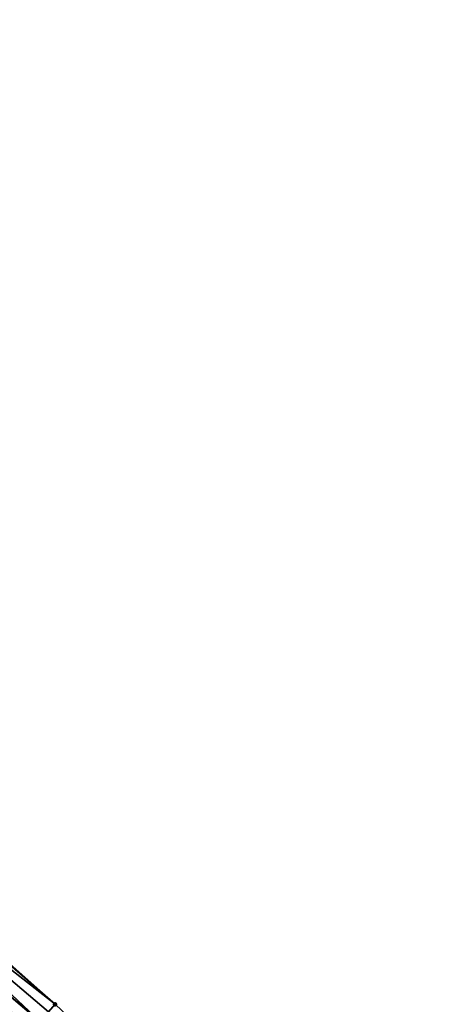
# Model space of a CAD drawing. Header units: feet. Extents: x 2017353 to 2024169, y 808050 to 818690.
# Tile 164 of 256: x 2018836 to 2018868, y 817404 to 817482. Entities that reach past the tile are written whole.
import ezdxf

# ---------------------------------------------------------------- set-up
doc = ezdxf.new("R2010")
doc.units = ezdxf.units.FT
doc.header["$MEASUREMENT"] = 0
doc.layers.add('I-77-MM15-17_SB-Surface-BORDER', color=7, linetype='Continuous')
doc.layers.add('I-77-MM15-17_SB-Surface-TIN', color=7, linetype='Continuous')
doc.layers.add('SB-Road Shots', color=141, linetype='Continuous', lineweight=100)

msp = doc.modelspace()

# ---------------------------------------------------------------- linework, layer by layer
at = {"layer": 'I-77-MM15-17_SB-Surface-BORDER', "color": 3, "linetype": 'Continuous', "lineweight": -3}
msp.add_polyline3d([(2018655.167295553, 817559.2679028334, 264.8191982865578), (2018669.870285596, 817545.6749995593, 264.5801280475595), (2018685.214827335, 817532.8491761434, 264.371483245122), (2018699.918266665, 817519.2558973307, 264.192991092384), (2018716.460869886, 817507.8622034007, 264.0643565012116), (2018731.890838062, 817495.138088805, 263.8884816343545), (2018747.461585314, 817482.3336999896, 263.7526621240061), (2018762.750762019, 817469.4404116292, 263.6213517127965), (2018778.02217163, 817456.5265362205, 263.4703922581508), (2018793.266032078, 817443.6224744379, 263.3113125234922), (2018808.531373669, 817430.7016982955, 263.154857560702), (2018823.577551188, 817417.5397772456, 262.9974541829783), (2018838.529699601, 817404.249872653, 262.8507396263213), (2018853.055640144, 817390.4580615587, 262.6809473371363), (2018867.866676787, 817376.921488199, 262.4894767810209), (2018883.727656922, 817364.6973982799, 262.2938101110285)], dxfattribs=at)
at = {"layer": 'I-77-MM15-17_SB-Surface-TIN', "color": 128, "linetype": 'Continuous', "lineweight": -3}
for points in [[(2018838.529699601, 817404.249872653, 262.8507396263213), (2018823.417493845, 817417.3512904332, 262.988926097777), (2018822.770420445, 817416.5888627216, 262.9874196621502)], [(2018838.529699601, 817404.249872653, 262.8507396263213), (2018823.577551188, 817417.5397772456, 262.9974541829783), (2018823.417493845, 817417.3512904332, 262.988926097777)], [(2018837.371672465, 817402.885487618, 262.8414178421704), (2018822.770420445, 817416.5888627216, 262.9874196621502), (2018822.123341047, 817415.8264401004, 262.984960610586)], [(2018837.371672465, 817402.885487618, 262.8414178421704), (2018838.018753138, 817403.6479091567, 262.8440796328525), (2018822.770420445, 817416.5888627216, 262.9874196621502)], [(2018838.018753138, 817403.6479091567, 262.8440796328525), (2018838.529699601, 817404.249872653, 262.8507396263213), (2018822.770420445, 817416.5888627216, 262.9874196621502)], [(2018836.724513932, 817402.1231321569, 262.8263905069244), (2018822.115759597, 817415.8175085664, 262.9848279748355), (2018821.476205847, 817415.0640648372, 262.9736391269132)], [(2018822.123341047, 817415.8264401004, 262.984960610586), (2018822.115759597, 817415.8175085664, 262.9848279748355), (2018837.363000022, 817402.8752714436, 262.8412164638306)], [(2018836.724513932, 817402.1231321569, 262.8263905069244), (2018837.363000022, 817402.8752714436, 262.8412164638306), (2018822.115759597, 817415.8175085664, 262.9848279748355)], [(2018837.371672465, 817402.885487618, 262.8414178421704), (2018822.123341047, 817415.8264401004, 262.984960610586), (2018837.363000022, 817402.8752714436, 262.8412164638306)], [(2018836.077262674, 817401.3608553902, 262.7966365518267), (2018821.476205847, 817415.0640648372, 262.9736391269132), (2018820.828972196, 817414.3017731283, 262.9466815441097)], [(2018836.077262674, 817401.3608553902, 262.7966365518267), (2018836.724513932, 817402.1231321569, 262.8263905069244), (2018821.476205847, 817415.0640648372, 262.9736391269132)], [(2018835.429973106, 817400.5986111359, 262.7607982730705), (2018836.077262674, 817401.3608553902, 262.7966365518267), (2018820.828972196, 817414.3017731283, 262.9466815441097)], [(2018853.055640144, 817390.4580615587, 262.6809473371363), (2018838.529699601, 817404.249872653, 262.8507396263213), (2018838.018753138, 817403.6479091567, 262.8440796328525)]]:
    msp.add_3dface(points, dxfattribs=at)
at = {"layer": 'SB-Road Shots', "lineweight": 100}
msp.add_point((2018838.529699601, 817404.249872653, 262.8507396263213), dxfattribs=at)

doc.saveas('drawing.dxf')
